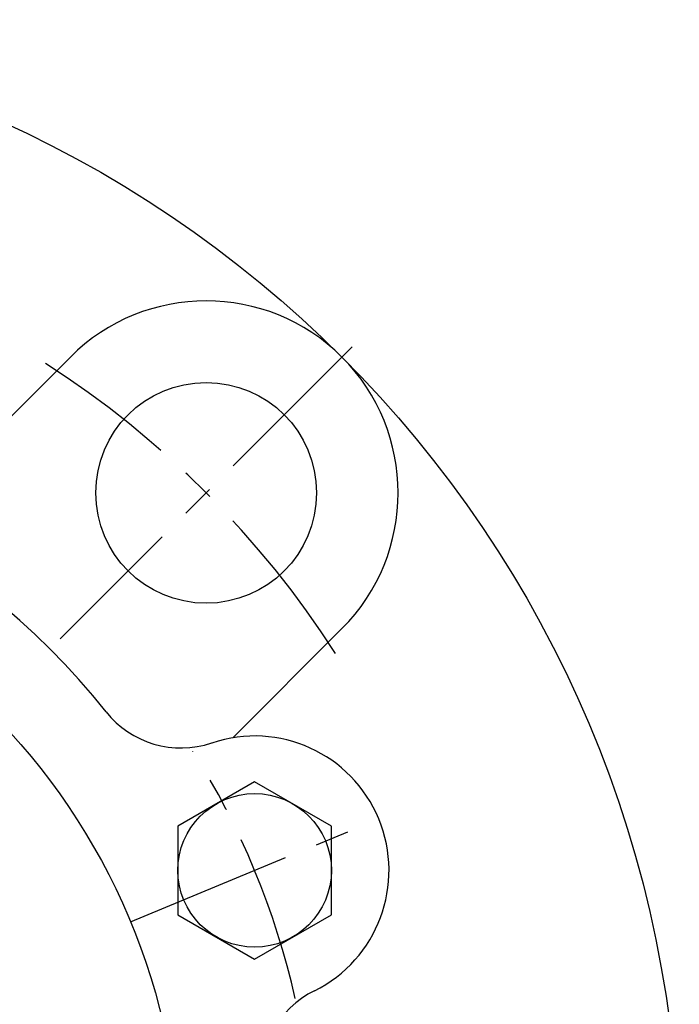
# Model space of a CAD drawing. Extents: x -130 to 297, y -130 to 297.
# Tile 4 of 6: x 51 to 120, y 17 to 120. Entities that reach past the tile are written whole.
import ezdxf

# ---------------------------------------------------------------- set-up
doc = ezdxf.new("R2010")
doc.units = 0
doc.header["$LTSCALE"] = 14
doc.linetypes.add('CENTER', pattern=[2, 1.25, -0.25, 0.25, -0.25])
doc.layers.get('0').update_dxf_attribs({"linetype": 'CONTINUOUS'})
doc.layers.add('CENTER', color=1, linetype='CENTER')

msp = doc.modelspace()

# ---------------------------------------------------------------- linework, layer by layer
for p, q in [((56.57, 84.85), (41.36, 69.64)), ((84.85, 56.57), (73.48, 45.19)), ((75.76, 40.62), (67.76, 36)), ((83.76, 36), (75.76, 40.62)), ((67.76, 36), (67.76, 26.76)), ((83.76, 26.76), (83.76, 36)), ((67.76, 26.76), (75.76, 22.14)), ((75.76, 22.14), (83.76, 26.76))]:
    msp.add_line(p, q)
for centre, radius in [((0, 0), 120), ((70.71, 70.71), 11.5), ((0, 0), 68), ((75.76, 31.38), 8)]:
    msp.add_circle(centre, radius)
for centre, radius, start, end in [((70.71, 70.71), 20, 315, 135), ((0, 0), 77, 38.475, 141.525), ((68.11, 54.13), 10, 218.475, 288.5812), ((75.76, 31.38), 14, 296.4188, 108.5812), ((86.44, 9.89), 10, 116.4188, 186.525)]:
    msp.add_arc(centre, radius, start, end)
at = {"layer": 'CENTER'}
for p, q in [((85.91, 85.91), (55.51, 55.51)), ((62.82, 26.02), (88.69, 36.74))]:
    msp.add_line(p, q, dxfattribs=at)
for radius, start, end in [(100, 32.6576, 57.3424), (82, 12.7059, 32.2941)]:
    msp.add_arc((0, 0), radius, start, end, dxfattribs=at)

doc.saveas('drawing.dxf')
